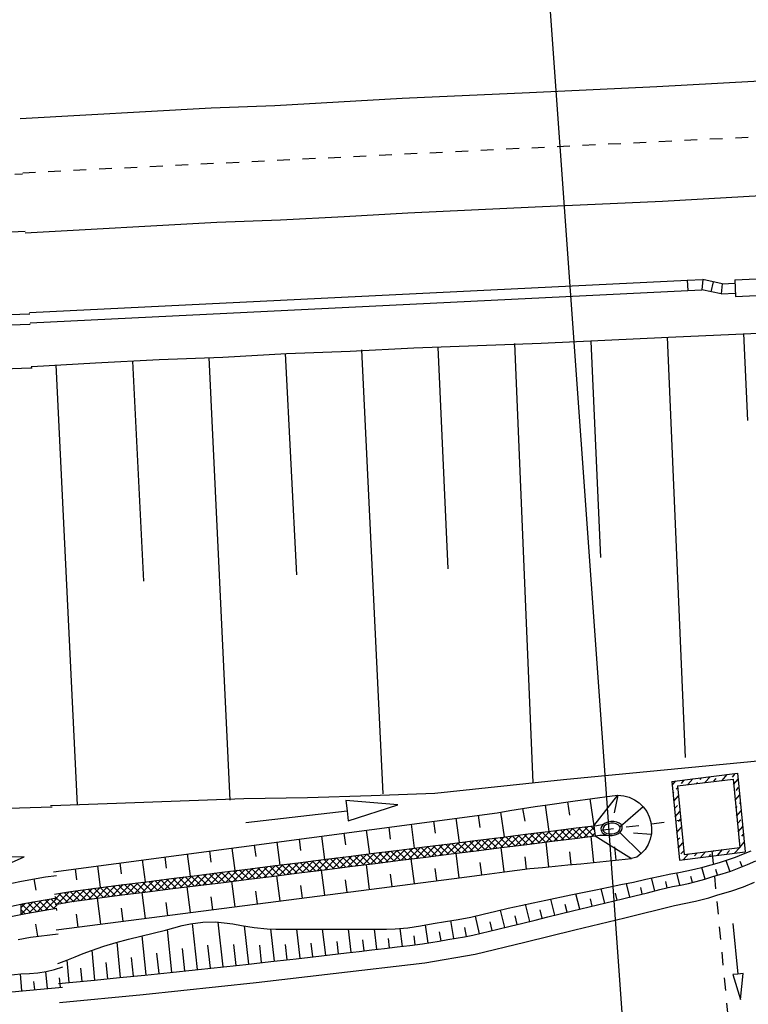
# Model space of a CAD drawing. Extents: x 0 to 1135, y 0 to 420.
# Tile 63 of 116: x 762 to 790, y 126 to 165. Entities that reach past the tile are written whole.
import ezdxf

# ---------------------------------------------------------------- set-up
doc = ezdxf.new("R2010")
doc.units = 0
doc.header["$LTSCALE"] = 2
doc.header["$MEASUREMENT"] = 0
for name, pattern in [('ACAD_ISO05W100', [0.5, 0.25, -0.25]), ('AUSGEZOGEN', [0]), ('STRICHLINIEX2', [0.5, 0.25, -0.25])]:
    doc.linetypes.add(name, pattern=pattern)
doc.layers.get('0').update_dxf_attribs({"color": 8, "linetype": 'AUSGEZOGEN'})
for name, color, linetype in [('Bahnachse', 7, 'CONTINUOUS'), ('Boeschungen', 15, 'CONTINUOUS'), ('Durchlaesse', 15, 'CONTINUOUS'), ('FBRTOP', 8, 'AUSGEZOGEN'), ('Gleisachsen', 7, 'CONTINUOUS'), ('Kabelanlagen', 15, 'CONTINUOUS'), ('NZ', 8, 'AUSGEZOGEN'), ('Rinne', 200, 'CONTINUOUS'), ('WEG-BÖSCHUNGEN', 15, 'CONTINUOUS'), ('Wege', 15, 'CONTINUOUS')]:
    doc.layers.add(name, color=color, linetype=linetype)

# ---------------------------------------------------------------- blocks, each defined once
blk = doc.blocks.new('*X57')
at = {"color": 0, "linetype": 'ByBlock'}
for p, q in [((-280960, 252976), (-280802, 253134)), ((-280598, 253020), (-280492, 253127)), ((-280341, 252959), (-280130, 253170)), ((-280005, 252977), (-279961, 253020)), ((-279855, 253127), (-279793, 253188)), ((-279669, 252995), (-279457, 253206)), ((-279325, 253020), (-279219, 253127)), ((-278996, 253031), (-278785, 253242)), ((-278582, 253127), (-278476, 253233)), ((-278556, 252835), (-278361, 253030)), ((-280952, 252666), (-280916, 252702)), ((-280944, 252356), (-280749, 252551)), ((-280810, 252808), (-280757, 252861)), ((-278476, 252596), (-278370, 252702)), ((-280916, 252066), (-280810, 252172)), ((-278539, 252215), (-278344, 252410)), ((-278370, 252066), (-278336, 252100)), ((-280928, 251736), (-280733, 251931)), ((-278531, 251905), (-278476, 251960)), ((-278523, 251595), (-278328, 251790)), ((-280919, 251426), (-280916, 251429)), ((-280810, 251536), (-280761, 251584)), ((-280761, 251584), (-280724, 251621)), ((-278476, 251323), (-278370, 251429)), ((-280911, 251116), (-280716, 251311)), ((-278507, 250975), (-278312, 251170)), ((-280903, 250806), (-280810, 250899)), ((-280895, 250496), (-280700, 250691)), ((-278498, 250665), (-278476, 250687)), ((-278490, 250355), (-278295, 250550)), ((-278370, 250793), (-278304, 250860)), ((-280810, 250263), (-280704, 250369)), ((-280720, 250034), (-280509, 250246)), ((-280279, 250157), (-280173, 250263)), ((-280048, 250070), (-279836, 250282)), ((-279537, 250263), (-279500, 250300)), ((-279375, 250106), (-279164, 250318)), ((-279007, 250157), (-278901, 250263)), ((-278703, 250142), (-278491, 250354)), ((-279712, 250088), (-279643, 250157))]:
    blk.add_line(p, q, dxfattribs=at)

msp = doc.modelspace()

# ---------------------------------------------------------------- hatches: boundary and pattern name
at = {"layer": 'Rinne'}
h = msp.add_hatch(dxfattribs=at)
h.set_pattern_fill('ANSI31', color=256, scale=20, style=0)
edge = h.paths.add_edge_path()
edge.add_arc((1155.656, -2242.558), 2522.184, 99.43086, 99.683895, ccw=False)
edge.add_arc((887.295, -626.916), 884.407, 99.003551, 99.43086, ccw=False)
edge.add_arc((7865.435, -44667.495), 45474.395, 98.9888757, 99.0035505, ccw=False)
edge.add_arc((893.783, -594.836), 853.736, 98.881774, 98.988876, ccw=False)
edge.add_arc((774.345, 169.468), 80.155, 94.92834, 98.88177, ccw=False)
edge.add_arc((745.762, 500.943), 252.549, 274.92834, 277.15528)
edge.add_arc((775.591, 263.332), 13.073, 277.1553, 285.3942)
edge.add_arc((750.907, 352.981), 106.059, 285.39417, 288.28453)
edge.add_arc((1039.724, -1545.768), 1815.023, 99.546964, 99.747306, ccw=False)
edge.add_arc((850.351, -419.793), 673.234, 99.218015, 99.546965, ccw=False)
edge.add_arc((74345.819, -453292.252), 459470.628, 99.21719543, 99.21801488, ccw=False)
edge.add_arc((750.114, 238.882), 7.008, 99.0073, 99.2171, ccw=False)
edge.add_arc((1870.55, -6829.431), 7163.573, 98.9962, 99.0073128, ccw=False)
edge.add_arc((20211.835, -122681.43), 124458.451, 98.99353748, 98.99620358, ccw=False)
edge.add_arc((2641.993, -11668.774), 12064.016, 98.9801682, 98.9935375, ccw=False)
edge.add_arc((3231.703, -15400.423), 15841.973, 98.9684968, 98.9801636, ccw=False)
edge.add_arc((765.59, 225.605), 22.54, 97.6622, 98.9685, ccw=False)
edge.add_arc((1031.826, -1753.362), 2019.336, 97.52416, 97.662171, ccw=False)
edge.add_arc((776.12, 182.608), 66.551, 94.74165, 97.52416, ccw=False)
edge.add_arc((746.839, 535.619), 287.671, 274.74165, 276.07989)
edge.add_arc((775.796, 263.764), 14.279, 276.0799, 285.3873)
edge.add_arc((760.786, 318.304), 70.846, 285.38728, 289.56211)

# ---------------------------------------------------------------- linework, layer by layer
at = {"layer": 'Bahnachse', "linetype": 'ACAD_ISO05W100'}
for points in [[(761.826, 158.697), (818.773, 161.494), (827.536, 162.028)], [(750.53, 158.093), (761.818, 158.649)]]:
    msp.add_lwpolyline(points, dxfattribs=at)
at = {"layer": 'Boeschungen', "linetype": 'Continuous'}
msp.add_line((762.986, 133.782), (727.831, 132.626), dxfattribs=at)
for points in [[(762.153, 151.084), (762.183, 151.085), (764.681, 151.225), (767.179, 151.365), (769.678, 151.455), (772.176, 151.595), (774.675, 151.685), (777.173, 151.825), (782.171, 152.006), (787.168, 152.236), (792.165, 152.466), (797.162, 152.696), (802.209, 152.877), (807.206, 153.107), (812.203, 153.337), (817.2, 153.568), (822.197, 153.798), (827.193, 154.078)], [(790.116, 152.383), (790.272, 148.97)], [(781.121, 151.989), (781.847, 134.748)], [(784.12, 152.087), (784.506, 143.592)], [(787.118, 152.235), (787.822, 135.733)], [(772.126, 151.595), (772.565, 142.9)], [(775.124, 151.743), (775.954, 134.304)], [(778.123, 151.841), (778.512, 143.146)], [(766.13, 151.298), (766.569, 142.654)], [(769.128, 151.446), (769.957, 134.057)], [(759.639, 150.944), (762.138, 151.035), (762.195, 151.038)], [(763.132, 151.15), (763.959, 133.861)], [(762.916, 133.844), (762.959, 133.845), (765.508, 133.936), (768.007, 134.026), (770.506, 134.116), (773.006, 134.156), (775.505, 134.246), (778.004, 134.337), (783.046, 134.867), (792.711, 135.797)]]:
    msp.add_lwpolyline(points, dxfattribs=at)
at = {"layer": 'Durchlaesse', "linetype": 'Continuous'}
for p, q in [((787.3, 134.79), (789.881, 135.111)), ((789.881, 135.111), (790.181, 132.025)), ((787.3, 134.79), (787.6, 131.703)), ((787.518, 134.615), (789.702, 134.887)), ((787.518, 134.615), (787.779, 131.927)), ((789.702, 134.887), (789.963, 132.199)), ((787.6, 131.703), (790.181, 132.025)), ((787.779, 131.927), (789.963, 132.199))]:
    msp.add_line(p, q, dxfattribs=at)
at = {"layer": 'Durchlaesse', "linetype": 'STRICHLINIEX2'}
msp.add_line((784.519, 132.882), (787.649, 133.271), dxfattribs=at)
at = {"layer": 'Durchlaesse', "linetype": 'Continuous'}
for points in [[(784.963, 132.668), (785.081, 132.691), (785.187, 132.735), (785.272, 132.795), (785.331, 132.867), (785.357, 132.945), (785.349, 133.023), (785.308, 133.095), (785.236, 133.154), (785.14, 133.196), (785.028, 133.218), (784.908, 133.217), (784.79, 133.194), (784.684, 133.15), (784.598, 133.09), (784.54, 133.018), (784.514, 132.94), (784.521, 132.862), (784.563, 132.79), (784.634, 132.731), (784.73, 132.689), (784.843, 132.667), (784.963, 132.668)], [(784.953, 132.732), (785.056, 132.753), (785.147, 132.792), (785.217, 132.846), (785.259, 132.91), (785.269, 132.977), (785.246, 133.04), (785.192, 133.094), (785.113, 133.134), (785.016, 133.154), (784.911, 133.154), (784.807, 133.133), (784.716, 133.094), (784.646, 133.04), (784.604, 132.976), (784.594, 132.909), (784.617, 132.846), (784.671, 132.792), (784.75, 132.752), (784.847, 132.732), (784.953, 132.732)], [(789.692, 129.216), (789.894, 127.227), (789.695, 127.206), (789.996, 126.232), (790.093, 127.247), (789.894, 127.227)]]:
    msp.add_lwpolyline(points, dxfattribs=at)
at = {"layer": 'Durchlaesse', "linetype": 'STRICHLINIEX2'}
msp.add_lwpolyline([(788.871, 132.063), (789.811, 122.375)], dxfattribs=at)
at = {"layer": 'FBRTOP', "const_width": 0.5}
for points in [[(703.395, 216.78, -0.000001), (715.863, 217.671, 0.000009), (728.331, 218.561, 0.00001), (740.799, 219.453, -0.000012), (753.267, 220.344, -0.000007), (765.735, 221.235, 0.000008), (778.203, 222.125, 0.000004), (815.608, 224.799, -0.000002), (853.013, 227.472, -0.000001), (902.886, 231.036, 0.000001), (950, 234.403, 0.000002)], [(703.68, 212.79, -0.000001), (716.148, 213.681, 0.000009), (728.616, 214.572, 0.00001), (741.084, 215.463, -0.000012), (753.552, 216.354, -0.000007), (766.02, 217.245, 0.000008), (778.488, 218.136, 0.000004), (815.893, 220.809, -0.000002), (853.298, 223.482, -0.000001), (903.171, 227.046, 0.000001), (950, 230.392, 0.000002)], [(693.556, 216.077, 0.000004), (698.475, 216.428, -0.000016)], [(693.838, 212.087, 0.000004), (698.759, 212.438, -0.000016)]]:
    msp.add_lwpolyline(points, format="xyb", dxfattribs=at)
at = {"layer": 'Gleisachsen', "linetype": 'Continuous'}
msp.add_line((744.724, 155.554), (761.929, 156.402), dxfattribs=at)
for points in [[(761.731, 160.829), (769.221, 161.249), (771.72, 161.339), (774.218, 161.479), (776.716, 161.619), (781.713, 161.85), (786.71, 162.08), (791.706, 162.36), (796.703, 162.59), (801.649, 162.869), (806.646, 163.1), (811.642, 163.38), (816.638, 163.66), (821.635, 163.89), (826.631, 164.17), (829.129, 164.31), (831.628, 164.45), (843.561, 165.26)], [(761.93, 156.331), (769.443, 156.752), (771.942, 156.842), (774.44, 156.982), (776.938, 157.122), (781.935, 157.353), (786.932, 157.583), (791.928, 157.863), (796.925, 158.093), (801.921, 158.373), (806.918, 158.603), (811.914, 158.883), (816.91, 159.164), (821.857, 159.393), (826.854, 159.673), (829.352, 159.813), (831.85, 159.953), (843.835, 160.768)]]:
    msp.add_lwpolyline(points, dxfattribs=at)
at = {"layer": 'Kabelanlagen', "linetype": 'Continuous'}
for p, q in [((762.095, 153.204), (787.908, 154.472)), ((787.907, 154.472), (788.516, 154.502)), ((787.907, 154.472), (787.927, 154.073)), ((788.516, 154.502), (788.483, 154.1)), ((789.271, 154.339), (788.516, 154.502)), ((788.92, 154.415), (788.835, 154.024)), ((789.271, 154.339), (789.238, 153.937)), ((789.271, 154.339), (789.775, 154.363)), ((789.769, 154.488), (791.327, 154.565)), ((789.769, 154.488), (789.801, 153.839)), ((762.115, 152.804), (787.927, 154.072)), ((787.927, 154.073), (788.483, 154.1)), ((789.238, 153.937), (788.483, 154.1)), ((789.238, 153.937), (789.795, 153.964)), ((789.801, 153.839), (791.359, 153.915))]:
    msp.add_line(p, q, dxfattribs=at)
for points in [[(759.562, 153.059), (762.061, 153.149), (762.106, 153.152)], [(759.582, 152.659), (762.08, 152.75), (762.126, 152.752)]]:
    msp.add_lwpolyline(points, dxfattribs=at)
at = {"layer": 'NZ'}
msp.add_line((779.103, 212.994), (788.693, 78.764), dxfattribs=at)
at = {"layer": 'WEG-BÖSCHUNGEN', "linetype": 'Continuous'}
for p, q in [((761.796, 126.57), (761.734, 127.232)), ((762.802, 126.663), (762.74, 127.325)), ((762.299, 126.616), (762.268, 126.94)), ((763.305, 126.711), (763.27, 127.083))]:
    msp.add_line(p, q, dxfattribs=at)
for points in [[(761.26, 127.191), (761.758, 127.234), (762.091, 127.254), (762.422, 127.28), (762.75, 127.327), (763.079, 127.407), (763.401, 127.514)], [(760.824, 126.479), (761.819, 126.572), (762.812, 126.664), (763.392, 126.719)]]:
    msp.add_lwpolyline(points, dxfattribs=at)
at = {"layer": 'Wege', "linetype": 'Continuous'}
for p, q in [((783.416, 134.014), (784.963, 134.231)), ((784.239, 133.051), (785.187, 134.249)), ((784.963, 134.231), (785.187, 134.249)), ((785.187, 134.249), (785.041, 133.562)), ((785.187, 134.249), (785.411, 134.228)), ((785.411, 134.228), (785.629, 134.17)), ((785.629, 134.17), (785.833, 134.076)), ((781.436, 133.73), (781.931, 133.804)), ((781.931, 133.804), (782.426, 133.875)), ((782.328, 133.861), (782.479, 132.831)), ((782.426, 133.875), (783.416, 134.014)), ((783.206, 133.985), (783.283, 133.463)), ((784.085, 134.108), (784.239, 133.051)), ((786.18, 133.792), (785.277, 133.007)), ((785.833, 134.076), (786.019, 133.949)), ((786.019, 133.949), (786.18, 133.792)), ((786.18, 133.792), (786.313, 133.611)), ((763.041, 131.246), (780.449, 133.566)), ((779.698, 133.466), (779.768, 132.984)), ((780.449, 133.566), (780.942, 133.65)), ((780.574, 133.588), (780.721, 132.611)), ((780.942, 133.65), (781.436, 133.73)), ((781.446, 133.731), (781.525, 133.227)), ((786.313, 133.611), (786.414, 133.409)), ((786.414, 133.409), (786.479, 133.194)), ((777.068, 133.116), (777.191, 132.17)), ((777.947, 133.233), (778.009, 132.756)), ((778.826, 133.35), (778.951, 132.39)), ((783.547, 132.965), (784.354, 133.066)), ((783.561, 132.564), (784.011, 133.023)), ((784.244, 132.649), (783.879, 133.006)), ((784.257, 132.898), (784.117, 133.036)), ((784.239, 133.051), (784.286, 132.659)), ((784.354, 133.066), (784.627, 133.11)), ((786.479, 133.194), (786.507, 132.971)), ((773.552, 132.647), (773.672, 131.73)), ((774.431, 132.764), (774.491, 132.302)), ((775.31, 132.881), (775.432, 131.95)), ((776.189, 132.999), (776.25, 132.529)), ((780.57, 132.189), (781.02, 132.649)), ((780.571, 132.593), (781.563, 132.717)), ((781.155, 132.263), (780.79, 132.62)), ((780.869, 132.227), (781.319, 132.686)), ((781.393, 132.292), (781.028, 132.65)), ((781.168, 132.264), (781.618, 132.724)), ((781.63, 132.322), (781.265, 132.68)), ((781.467, 132.302), (781.917, 132.761)), ((781.868, 132.352), (781.503, 132.709)), ((781.563, 132.717), (782.555, 132.841)), ((782.105, 132.381), (781.74, 132.739)), ((781.766, 132.339), (782.216, 132.798)), ((782.343, 132.411), (781.978, 132.769)), ((782.065, 132.376), (782.515, 132.836)), ((782.581, 132.441), (782.216, 132.798)), ((782.364, 132.414), (782.814, 132.873)), ((782.818, 132.471), (782.453, 132.828)), ((782.555, 132.841), (783.547, 132.965)), ((782.664, 132.451), (783.114, 132.911)), ((783.056, 132.5), (782.691, 132.858)), ((783.294, 132.53), (782.929, 132.888)), ((782.963, 132.489), (783.413, 132.948)), ((783.531, 132.56), (783.166, 132.917)), ((783.262, 132.526), (783.712, 132.986)), ((783.769, 132.59), (783.404, 132.947)), ((783.597, 132.568), (784.476, 132.684)), ((784.006, 132.619), (783.641, 132.977)), ((783.86, 132.601), (784.246, 132.995)), ((784.234, 131.612), (784.129, 132.635)), ((784.159, 132.638), (784.275, 132.756)), ((784.286, 132.659), (785.719, 131.772)), ((784.482, 132.679), (784.73, 132.689)), ((786.098, 131.957), (785.272, 132.77)), ((786.49, 132.712), (785.796, 132.758)), ((786.497, 132.746), (786.449, 132.526)), ((786.507, 132.971), (786.497, 132.746)), ((770.915, 132.296), (770.973, 131.848)), ((771.794, 132.413), (771.912, 131.51)), ((772.673, 132.53), (772.732, 132.075)), ((777.28, 131.778), (777.73, 132.237)), ((777.579, 131.815), (778.029, 132.275)), ((777.594, 132.22), (778.586, 132.344)), ((778.066, 131.876), (777.701, 132.234)), ((777.878, 131.853), (778.328, 132.312)), ((778.304, 131.906), (777.939, 132.263)), ((778.541, 131.936), (778.176, 132.293)), ((778.177, 131.89), (778.627, 132.35)), ((778.779, 131.965), (778.414, 132.323)), ((778.476, 131.928), (778.926, 132.387)), ((778.586, 132.344), (779.578, 132.468)), ((779.016, 131.995), (778.652, 132.353)), ((778.775, 131.965), (779.225, 132.424)), ((779.254, 132.025), (778.889, 132.382)), ((779.074, 132.002), (779.524, 132.462)), ((779.492, 132.055), (779.127, 132.412)), ((779.729, 132.084), (779.364, 132.442)), ((779.373, 132.04), (779.823, 132.499)), ((779.578, 132.468), (780.571, 132.593)), ((779.967, 132.114), (779.602, 132.471)), ((779.673, 132.077), (780.123, 132.537)), ((780.205, 132.144), (779.84, 132.501)), ((779.972, 132.115), (780.422, 132.574)), ((780.442, 132.173), (780.077, 132.531)), ((780.271, 132.152), (780.721, 132.611)), ((780.68, 132.203), (780.315, 132.561)), ((780.917, 132.233), (780.552, 132.59)), ((780.62, 132.196), (781.612, 132.32)), ((781.612, 132.32), (782.605, 132.444)), ((782.469, 131.441), (782.369, 132.414)), ((782.605, 132.444), (783.597, 132.568)), ((786.365, 132.317), (786.247, 132.126)), ((786.449, 132.526), (786.365, 132.317)), ((768.278, 131.944), (768.392, 131.069)), ((769.157, 132.061), (769.214, 131.62)), ((770.036, 132.178), (770.152, 131.289)), ((773.625, 131.724), (774.617, 131.848)), ((774.289, 131.404), (774.739, 131.863)), ((774.588, 131.441), (775.038, 131.901)), ((774.977, 131.49), (774.612, 131.847)), ((774.617, 131.848), (775.609, 131.972)), ((775.215, 131.52), (774.85, 131.877)), ((774.887, 131.479), (775.337, 131.938)), ((775.452, 131.549), (775.087, 131.907)), ((775.186, 131.516), (775.636, 131.975)), ((775.69, 131.579), (775.325, 131.936)), ((775.485, 131.553), (775.935, 132.013)), ((775.928, 131.609), (775.563, 131.966)), ((775.609, 131.972), (776.602, 132.096)), ((775.784, 131.591), (776.234, 132.05)), ((776.165, 131.638), (775.8, 131.996)), ((776.403, 131.668), (776.038, 132.026)), ((776.083, 131.628), (776.533, 132.088)), ((776.64, 131.698), (776.275, 132.055)), ((776.382, 131.666), (776.832, 132.125)), ((776.878, 131.728), (776.513, 132.085)), ((776.602, 132.096), (777.594, 132.22)), ((776.682, 131.703), (777.131, 132.162)), ((777.116, 131.757), (776.751, 132.115)), ((776.981, 131.74), (777.431, 132.2)), ((777.353, 131.787), (776.988, 132.145)), ((777.591, 131.817), (777.226, 132.174)), ((777.828, 131.846), (777.463, 132.204)), ((777.643, 131.823), (778.636, 131.947)), ((778.636, 131.947), (779.628, 132.072)), ((778.96, 131.01), (778.837, 131.973)), ((779.628, 132.072), (780.62, 132.196)), ((780.716, 131.241), (780.599, 132.193)), ((783.349, 131.525), (783.3, 132.025)), ((785.118, 131.705), (785.063, 132.225)), ((786.098, 131.957), (785.923, 131.816)), ((786.247, 132.126), (786.098, 131.957)), ((764.762, 131.475), (764.872, 130.629)), ((765.641, 131.592), (765.696, 131.166)), ((766.52, 131.71), (766.632, 130.849)), ((767.399, 131.827), (767.455, 131.393)), ((770.648, 131.351), (771.64, 131.476)), ((771.298, 131.03), (771.748, 131.489)), ((771.888, 131.103), (771.523, 131.461)), ((771.597, 131.067), (772.047, 131.526)), ((771.64, 131.476), (772.632, 131.6)), ((772.126, 131.133), (771.761, 131.491)), ((771.896, 131.104), (772.346, 131.564)), ((772.363, 131.163), (771.998, 131.52)), ((772.195, 131.142), (772.645, 131.601)), ((772.601, 131.193), (772.236, 131.55)), ((772.839, 131.222), (772.474, 131.58)), ((772.494, 131.179), (772.944, 131.639)), ((772.632, 131.6), (773.625, 131.724)), ((773.076, 131.252), (772.711, 131.61)), ((772.793, 131.217), (773.243, 131.676)), ((773.314, 131.282), (772.949, 131.639)), ((773.092, 131.254), (773.542, 131.713)), ((773.551, 131.312), (773.186, 131.669)), ((773.391, 131.292), (773.841, 131.751)), ((773.789, 131.341), (773.424, 131.699)), ((774.027, 131.371), (773.662, 131.728)), ((773.69, 131.329), (774.14, 131.788)), ((774.264, 131.401), (773.899, 131.758)), ((773.99, 131.366), (774.44, 131.826)), ((774.502, 131.43), (774.137, 131.788)), ((774.739, 131.46), (774.374, 131.818)), ((774.667, 131.451), (775.659, 131.575)), ((775.442, 130.554), (775.317, 131.532)), ((775.659, 131.575), (776.651, 131.699)), ((776.651, 131.699), (777.643, 131.823)), ((777.201, 130.782), (777.077, 131.753)), ((779.839, 131.126), (779.778, 131.604)), ((781.591, 131.352), (781.538, 131.828)), ((785.923, 131.816), (785.719, 131.772)), ((789.581, 131.263), (789.432, 131.691)), ((790.062, 131.448), (789.979, 131.654)), ((762.716, 131.044), (763.153, 131.103)), ((763.153, 131.103), (763.153, 131.103)), ((763.883, 131.358), (763.938, 130.934)), ((767.671, 130.979), (768.663, 131.103)), ((768.008, 130.618), (768.458, 131.077)), ((768.307, 130.655), (768.757, 131.115)), ((768.799, 130.717), (768.434, 131.075)), ((768.606, 130.693), (769.056, 131.152)), ((768.663, 131.103), (769.656, 131.227)), ((769.037, 130.747), (768.672, 131.104)), ((768.905, 130.73), (769.355, 131.19)), ((769.274, 130.777), (768.909, 131.134)), ((769.512, 130.806), (769.147, 131.164)), ((769.204, 130.768), (769.654, 131.227)), ((769.75, 130.836), (769.385, 131.193)), ((769.503, 130.805), (769.953, 131.265)), ((769.987, 130.866), (769.622, 131.223)), ((769.656, 131.227), (770.648, 131.351)), ((769.802, 130.843), (770.252, 131.302)), ((770.225, 130.895), (769.86, 131.253)), ((770.462, 130.925), (770.097, 131.283)), ((770.101, 130.88), (770.551, 131.339)), ((770.7, 130.955), (770.335, 131.312)), ((770.4, 130.917), (770.85, 131.377)), ((770.938, 130.985), (770.573, 131.342)), ((770.698, 130.955), (771.69, 131.079)), ((770.699, 130.955), (771.149, 131.414)), ((771.175, 131.014), (770.81, 131.372)), ((770.999, 130.992), (771.449, 131.452)), ((771.413, 131.044), (771.048, 131.401)), ((771.65, 131.074), (771.286, 131.431)), ((771.69, 131.079), (772.682, 131.203)), ((771.924, 130.099), (771.798, 131.092)), ((772.682, 131.203), (773.674, 131.327)), ((773.683, 130.326), (773.557, 131.312)), ((773.674, 131.327), (774.667, 131.451)), ((776.322, 130.668), (776.259, 131.155)), ((778.08, 130.896), (778.019, 131.379)), ((787.608, 130.719), (787.502, 131.207)), ((788.602, 130.961), (788.475, 131.416)), ((789.092, 131.112), (789.023, 131.333)), ((761.211, 130.753), (761.711, 130.857)), ((761.711, 130.857), (762.213, 130.953)), ((762.213, 130.953), (762.716, 131.044)), ((762.267, 130.963), (762.342, 130.528)), ((765.014, 130.241), (765.466, 130.703)), ((765.19, 130.669), (765.687, 130.731)), ((765.314, 130.28), (765.765, 130.741)), ((765.711, 130.33), (765.345, 130.688)), ((765.948, 130.36), (765.583, 130.718)), ((765.614, 130.318), (766.065, 130.778)), ((765.687, 130.731), (766.679, 130.855)), ((766.185, 130.391), (765.821, 130.748)), ((765.914, 130.356), (766.364, 130.816)), ((766.422, 130.42), (766.058, 130.777)), ((766.214, 130.394), (766.663, 130.853)), ((766.66, 130.45), (766.296, 130.807)), ((766.513, 130.432), (766.962, 130.89)), ((766.898, 130.48), (766.533, 130.837)), ((766.679, 130.855), (767.671, 130.979)), ((767.136, 130.509), (766.771, 130.867)), ((766.811, 130.469), (767.261, 130.928)), ((767.373, 130.539), (767.008, 130.896)), ((767.11, 130.506), (767.56, 130.965)), ((767.611, 130.568), (767.246, 130.926)), ((767.409, 130.543), (767.859, 131.003)), ((767.849, 130.598), (767.484, 130.956)), ((767.708, 130.581), (768.158, 131.04)), ((768.086, 130.628), (767.721, 130.985)), ((767.721, 130.582), (768.713, 130.706)), ((768.324, 130.658), (767.959, 131.015)), ((768.561, 130.687), (768.197, 131.045)), ((768.713, 130.706), (769.705, 130.83)), ((769.705, 130.83), (770.698, 130.955)), ((770.165, 129.871), (770.038, 130.872)), ((772.804, 130.212), (772.741, 130.707)), ((774.563, 130.44), (774.5, 130.931)), ((785.649, 130.254), (785.519, 130.785)), ((786.63, 130.496), (786.506, 131.002)), ((787.117, 130.616), (787.06, 130.864)), ((788.109, 130.823), (788.051, 131.06)), ((763.08, 130.368), (763.699, 130.468)), ((763.089, 130.152), (763.335, 130.403)), ((763.173, 129.97), (763.642, 130.449)), ((763.601, 130.034), (763.239, 130.389)), ((763.833, 130.069), (763.472, 130.423)), ((763.481, 130.016), (763.95, 130.495)), ((763.699, 130.468), (764.694, 130.606)), ((764.065, 130.104), (763.704, 130.458)), ((763.789, 130.063), (764.258, 130.541)), ((764.298, 130.139), (763.937, 130.493)), ((764.097, 130.109), (764.565, 130.587)), ((764.53, 130.174), (764.169, 130.528)), ((764.762, 130.209), (764.402, 130.563)), ((764.405, 130.156), (764.868, 130.628)), ((764.999, 130.24), (764.634, 130.597)), ((764.694, 130.606), (765.19, 130.669)), ((764.713, 130.202), (765.167, 130.666)), ((764.745, 130.21), (765.736, 130.336)), ((765.236, 130.27), (764.87, 130.628)), ((765.473, 130.3), (765.108, 130.658)), ((765.736, 130.336), (766.728, 130.458)), ((766.647, 129.415), (766.518, 130.432)), ((766.728, 130.458), (767.721, 130.582)), ((768.406, 129.643), (768.278, 130.652)), ((771.045, 129.985), (770.981, 130.483)), ((783.685, 129.776), (783.538, 130.377)), ((784.667, 130.015), (784.529, 130.58)), ((785.158, 130.135), (785.091, 130.408)), ((786.141, 130.373), (786.077, 130.632)), ((760.892, 129.795), (761.876, 129.993)), ((761.754, 129.969), (761.756, 129.561)), ((761.755, 129.832), (761.92, 130.001)), ((761.756, 129.566), (762.239, 130.059)), ((762.151, 129.634), (761.798, 129.979)), ((761.876, 129.993), (762.864, 130.172)), ((762.376, 129.675), (762.024, 130.02)), ((762.071, 129.619), (762.558, 130.116)), ((762.601, 129.717), (762.251, 130.061)), ((762.391, 129.678), (762.876, 130.173)), ((762.829, 129.757), (762.477, 130.102)), ((763.061, 129.792), (762.703, 130.142)), ((762.712, 129.737), (763.15, 130.184)), ((762.864, 130.172), (763.148, 130.217)), ((763.175, 129.943), (762.931, 130.182)), ((763.022, 129.786), (763.175, 129.943)), ((763.369, 129.999), (763.084, 130.278)), ((763.098, 129.966), (763.758, 130.072)), ((763.758, 130.072), (764.251, 130.143)), ((764.251, 130.143), (764.745, 130.21)), ((764.888, 129.188), (764.758, 130.211)), ((767.527, 129.529), (767.462, 130.035)), ((769.286, 129.757), (769.222, 130.259)), ((781.722, 129.298), (781.558, 129.967)), ((782.703, 129.537), (782.548, 130.173)), ((783.194, 129.657), (783.119, 129.966)), ((784.176, 129.896), (784.105, 130.187)), ((760.975, 129.404), (761.951, 129.6)), ((761.925, 129.592), (761.755, 129.758)), ((761.951, 129.6), (762.931, 129.777)), ((762.931, 129.777), (763.167, 129.815)), ((763.171, 129.724), (763.159, 129.815)), ((764.009, 129.074), (763.944, 129.582)), ((765.768, 129.302), (765.703, 129.813)), ((780.741, 129.061), (780.572, 129.74)), ((782.213, 129.417), (782.133, 129.744)), ((762.416, 128.71), (762.346, 129.186)), ((768.688, 127.405), (768.492, 129.218)), ((769.695, 127.513), (769.501, 129.266)), ((777.741, 128.446), (777.633, 129.156)), ((778.744, 128.623), (778.621, 129.327)), ((779.754, 128.813), (779.597, 129.505)), ((780.25, 128.937), (780.166, 129.278)), ((781.231, 129.179), (781.148, 129.518)), ((767.679, 127.299), (767.506, 128.976)), ((770.7, 127.623), (770.534, 129.12)), ((771.704, 127.735), (771.564, 129.001)), ((772.71, 127.849), (772.58, 128.988)), ((773.718, 127.965), (773.594, 128.989)), ((774.721, 128.083), (774.611, 128.993)), ((775.725, 128.201), (775.629, 128.992)), ((776.727, 128.315), (776.645, 129.016)), ((778.243, 128.535), (778.184, 128.889)), ((779.248, 128.708), (779.18, 129.059)), ((765.667, 127.094), (765.528, 128.477)), ((766.674, 127.196), (766.516, 128.724)), ((769.193, 127.459), (769.093, 128.366)), ((770.197, 127.568), (770.107, 128.386)), ((772.206, 127.792), (772.14, 128.39)), ((773.214, 127.907), (773.15, 128.448)), ((774.219, 128.024), (774.161, 128.507)), ((775.223, 128.141), (775.171, 128.568)), ((776.225, 128.26), (776.182, 128.625)), ((777.234, 128.372), (777.188, 128.724)), ((764.657, 126.994), (764.547, 128.167)), ((767.177, 127.247), (767.094, 128.046)), ((768.184, 127.352), (768.091, 128.232)), ((771.202, 127.679), (771.126, 128.363)), ((763.651, 126.896), (763.569, 127.776)), ((765.162, 127.044), (765.099, 127.688)), ((766.171, 127.145), (766.096, 127.874)), ((764.154, 126.945), (764.106, 127.46))]:
    msp.add_line(p, q, dxfattribs=at)
for points in [[(770.584, 133.181), (774.557, 133.641), (774.603, 133.244), (776.544, 133.871), (774.511, 134.038), (774.557, 133.641)], [(763.201, 127.637), (763.245, 127.651), (763.563, 127.774), (763.883, 127.904), (764.202, 128.034), (764.524, 128.158), (765.004, 128.323), (765.491, 128.467), (765.976, 128.593), (766.464, 128.711), (766.951, 128.83), (767.436, 128.957), (767.758, 129.047), (768.081, 129.133), (768.408, 129.204), (768.901, 129.268), (769.398, 129.273), (769.737, 129.244), (770.074, 129.196), (770.41, 129.14), (770.916, 129.063), (771.424, 129.01), (771.757, 128.993), (772.091, 128.988), (772.425, 128.988), (773.425, 128.989), (774.429, 128.992), (774.932, 128.995), (775.436, 128.995), (775.771, 128.991), (776.107, 128.99), (776.442, 129.001), (776.939, 129.048), (777.434, 129.122), (777.928, 129.208), (778.421, 129.294), (778.915, 129.375), (779.408, 129.465), (779.899, 129.575), (780.388, 129.695), (780.877, 129.813), (781.368, 129.926), (781.858, 130.031), (782.35, 130.132), (783.333, 130.334), (784.317, 130.536), (784.808, 130.637), (785.3, 130.739), (785.791, 130.843), (786.282, 130.951), (786.772, 131.062), (787.264, 131.165), (787.575, 131.22), (787.886, 131.276), (788.195, 131.341), (788.52, 131.429), (788.844, 131.523), (789.165, 131.612), (789.485, 131.708), (789.797, 131.821), (790.107, 131.944), (790.417, 132.065)], [(756.032, 130.501), (759.932, 131.391), (760.021, 131.001), (761.882, 131.836), (759.843, 131.781), (759.932, 131.391)], [(763.142, 128.962), (778.756, 130.983), (779.748, 131.114), (780.739, 131.244), (781.235, 131.309), (781.732, 131.368), (782.229, 131.418), (782.727, 131.465), (783.225, 131.512), (783.723, 131.561), (784.221, 131.61), (784.718, 131.661), (785.215, 131.715), (785.712, 131.771), (785.712, 131.771), (785.712, 131.771), (785.712, 131.771), (785.712, 131.771)], [(763.235, 126.857), (763.647, 126.896), (764.638, 126.992), (765.629, 127.09), (766.619, 127.19), (767.609, 127.292), (768.599, 127.396), (769.589, 127.502), (770.579, 127.61), (771.568, 127.72), (772.557, 127.832), (773.546, 127.946), (774.538, 128.061), (775.035, 128.119), (775.531, 128.177), (776.028, 128.237), (776.524, 128.294), (777.022, 128.347), (777.518, 128.41), (777.847, 128.464), (778.176, 128.523), (778.504, 128.582), (778.834, 128.637), (779.163, 128.693), (779.491, 128.755), (779.818, 128.828), (780.144, 128.91), (780.47, 128.993), (780.959, 129.114), (781.449, 129.232), (781.938, 129.35), (782.428, 129.47), (783.407, 129.708), (784.386, 129.947), (785.364, 130.185), (785.854, 130.303), (786.343, 130.423), (786.832, 130.547), (787.322, 130.662), (787.635, 130.725), (787.948, 130.787), (788.258, 130.86), (788.601, 130.96), (788.942, 131.068), (789.281, 131.168), (789.617, 131.275), (789.945, 131.4), (790.269, 131.537), (790.591, 131.678)], [(763.268, 126.11), (766.56, 126.43), (770.993, 126.901), (774.009, 127.244), (777.605, 127.665), (779.578, 128.01), (781.536, 128.487), (783.494, 128.963), (785.452, 129.44), (787.409, 129.917), (788.229, 130.086), (788.751, 130.224), (789.101, 130.335), (789.613, 130.483), (790.114, 130.66), (790.548, 130.841)], [(761.647, 128.586), (762.128, 128.673), (763.214, 128.813)]]:
    msp.add_lwpolyline(points, dxfattribs=at)

# ---------------------------------------------------------------- block references
at = {"layer": 'Durchlaesse', "linetype": 'Continuous', "xscale": 0.0009999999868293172, "yscale": 0.001000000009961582, "zscale": 0.001, "rotation": 4.028805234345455}
msp.add_blockref('*X57', (1085.354, -97.97), dxfattribs=at)

doc.saveas('drawing.dxf')
